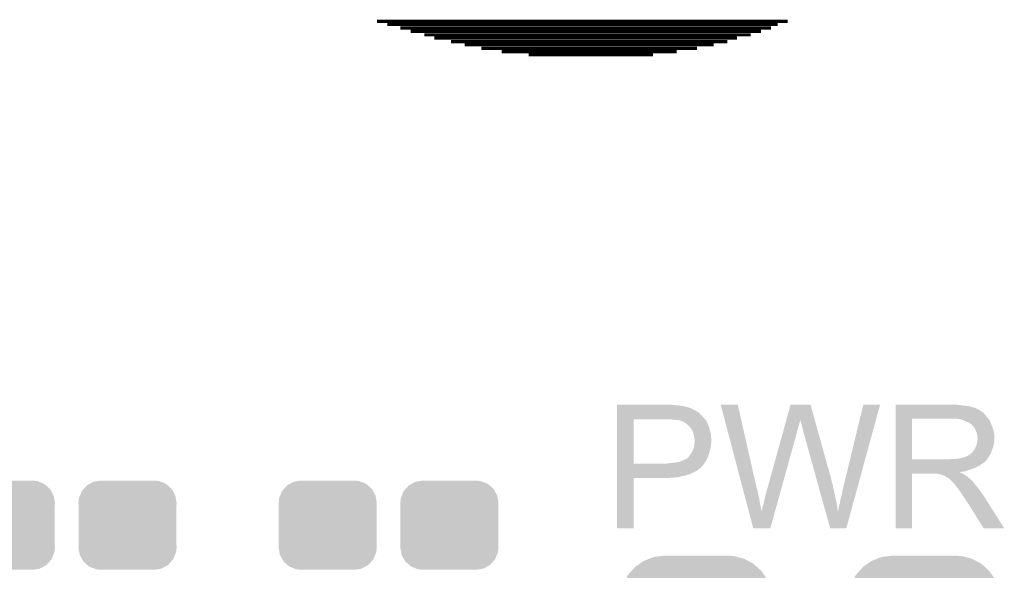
# Model space of a CAD drawing. Extents: x -1.3 to 24.2, y -3.9 to 39.2.
# Tile 9 of 29: x 7.5 to 15.3, y 2.3 to 6.7. Entities that reach past the tile are written whole.
import ezdxf

# ---------------------------------------------------------------- set-up
doc = ezdxf.new("R2010")
doc.units = 0
doc.layers.get('0').update_dxf_attribs({"linetype": 'CONTINUOUS'})
doc.layers.add('THERMO_32_CLICK_V100_GTO', color=14, linetype='CONTINUOUS')
doc.layers.add('THERMO_32_CLICK_V100_GTS', color=12, linetype='CONTINUOUS')

# ---------------------------------------------------------------- blocks, each defined once
blk = doc.blocks.new('CUSTOM_65')
for points in [[(-0.34504, 0.286174), (-0.320744, 0.31339), (0.348152, 0.286174), (0.317222, 0.31339)], [(-0.320744, 0.31339), (-0.298526, 0.325596), (0.317222, 0.31339), (0.30335, 0.325596)], [(-0.298526, 0.325596), (-0.268438, 0.342124), (0.30335, 0.325596), (0.2622, 0.342124)], [(-0.268438, 0.342124), (-0.233628, 0.347838), (0.2622, 0.342124), (0.247972, 0.347838)], [(-0.233628, 0.347838), (-0.20955, 0.35179), (0.247972, 0.347838), (0.20955, 0.35179)], [(-0.383124, 0.213652), (-0.37475, 0.234078), (0.380766, 0.213652), (0.377262, 0.234078)], [(-0.37475, 0.234078), (-0.360486, 0.26887), (0.377262, 0.234078), (0.357822, 0.26887)], [(-0.360486, 0.26887), (-0.34504, 0.286174), (0.357822, 0.26887), (0.348152, 0.286174)], [(-0.38735, 0.17526), (-0.383124, 0.213652), (0.38735, 0.17526), (0.380766, 0.213652)], [(-0.38608, 0.154124), (-0.38735, 0.17526), (0.38608, 0.154124), (0.38735, 0.17526)], [(-0.38608, -0.154124), (-0.38608, 0.154124), (0.38608, -0.154124), (0.38608, 0.154124)], [(-0.38735, -0.17526), (-0.38608, -0.154124), (0.38735, -0.17526), (0.38608, -0.154124)], [(-0.380764, -0.213652), (-0.38735, -0.17526), (0.383124, -0.213652), (0.38735, -0.17526)], [(-0.377262, -0.234078), (-0.380764, -0.213652), (0.374748, -0.234078), (0.383124, -0.213652)], [(-0.35782, -0.26887), (-0.377262, -0.234078), (0.360486, -0.26887), (0.374748, -0.234078)], [(-0.348152, -0.286174), (-0.35782, -0.26887), (0.345038, -0.286174), (0.360486, -0.26887)], [(-0.31722, -0.31339), (-0.348152, -0.286174), (0.320744, -0.31339), (0.345038, -0.286174)], [(-0.30335, -0.325596), (-0.31722, -0.31339), (0.298524, -0.325596), (0.320744, -0.31339)], [(-0.262198, -0.342124), (-0.30335, -0.325596), (0.268438, -0.342124), (0.298524, -0.325596)], [(-0.247972, -0.347838), (-0.262198, -0.342124), (0.233626, -0.347838), (0.268438, -0.342124)], [(-0.20955, -0.35179), (-0.247972, -0.347838), (0.20955, -0.35179), (0.233626, -0.347838)]]:
    blk.add_solid(points)
blk = doc.blocks.new('CUSTOM_67')
for points in [[(-0.412794, 0.76087), (-0.368484, 0.777768), (0.407388, 0.76087), (0.3756, 0.777768)], [(-0.368484, 0.777768), (-0.333938, 0.790942), (0.3756, 0.777768), (0.32361, 0.790942)], [(-0.333938, 0.790942), (-0.273256, 0.798498), (0.32361, 0.790942), (0.29379, 0.798498)], [(-0.273256, 0.798498), (-0.25019, 0.80137), (0.29379, 0.798498), (0.25019, 0.80137)], [(-0.50967, 0.681926), (-0.482218, 0.71288), (0.51306, 0.681926), (0.47841, 0.71288)], [(-0.482218, 0.71288), (-0.44566, 0.738152), (0.47841, 0.71288), (0.45012, 0.738152)], [(-0.44566, 0.738152), (-0.412794, 0.76087), (0.45012, 0.738152), (0.407388, 0.76087)], [(-0.55793, 0.61233), (-0.538216, 0.649738), (0.560798, 0.61233), (0.53514, 0.649738)], [(-0.538216, 0.649738), (-0.50967, 0.681926), (0.53514, 0.649738), (0.51306, 0.681926)], [(-0.587972, 0.533366), (-0.577562, 0.575076), (0.590586, 0.533366), (0.574852, 0.575076)], [(-0.577562, 0.575076), (-0.55793, 0.61233), (0.574852, 0.575076), (0.560798, 0.61233)], [(-0.60071, 0.44958), (-0.597996, 0.49319), (0.60071, 0.44958), (0.595442, 0.49319)], [(-0.597996, 0.49319), (-0.587972, 0.533366), (0.595442, 0.49319), (0.590586, 0.533366)], [(-0.60198, -0.44958), (-0.60198, 0.44958), (0.60198, -0.44958), (0.60198, 0.44958)], [(-0.59544, -0.49319), (-0.60071, -0.44958), (0.597996, -0.49319), (0.60071, -0.44958)], [(-0.590586, -0.533366), (-0.59544, -0.49319), (0.58797, -0.533366), (0.597996, -0.49319)], [(-0.57485, -0.575076), (-0.590586, -0.533366), (0.577562, -0.575076), (0.58797, -0.533366)], [(-0.560798, -0.61233), (-0.57485, -0.575076), (0.557928, -0.61233), (0.577562, -0.575076)], [(-0.535138, -0.649738), (-0.560798, -0.61233), (0.538216, -0.649738), (0.557928, -0.61233)], [(-0.51306, -0.681926), (-0.535138, -0.649738), (0.509668, -0.681926), (0.538216, -0.649738)], [(-0.478408, -0.71288), (-0.51306, -0.681926), (0.482218, -0.71288), (0.509668, -0.681926)], [(-0.45012, -0.738152), (-0.478408, -0.71288), (0.445658, -0.738152), (0.482218, -0.71288)], [(-0.407386, -0.76087), (-0.45012, -0.738152), (0.412794, -0.76087), (0.445658, -0.738152)], [(-0.3756, -0.777768), (-0.407386, -0.76087), (0.368482, -0.777768), (0.412794, -0.76087)], [(-0.323608, -0.790942), (-0.3756, -0.777768), (0.333938, -0.790942), (0.368482, -0.777768)], [(-0.29379, -0.798498), (-0.323608, -0.790942), (0.273254, -0.798498), (0.333938, -0.790942)], [(-0.25019, -0.80137), (-0.29379, -0.798498), (0.25019, -0.80137), (0.273254, -0.798498)]]:
    blk.add_solid(points)

msp = doc.modelspace()

# ---------------------------------------------------------------- linework, layer by layer
at = {"layer": 'THERMO_32_CLICK_V100_GTO', "const_width": 0.0254}
for points in [[(10.32256, 6.66496), (13.5636, 6.66496)], [(10.40384, 6.63956), (13.48486, 6.63956)], [(10.50798, 6.61162), (13.43152, 6.61162)], [(10.58926, 6.58622), (13.35278, 6.58622)], [(10.69594, 6.55828), (13.2715, 6.55828)], [(10.77468, 6.53288), (13.16482, 6.53288)], [(10.90676, 6.50494), (13.08608, 6.50494)], [(11.01344, 6.47954), (12.9794, 6.47954)], [(11.14552, 6.4516), (12.84732, 6.4516)], [(11.30554, 6.4262), (12.6873, 6.4262)], [(11.5189, 6.4008), (12.50188, 6.4008)]]:
    msp.add_lwpolyline(points, dxfattribs=at)
at = {"layer": 'THERMO_32_CLICK_V100_GTO'}
for points in [[(12.21742, 3.63982), (12.217422, 3.64236), (12.6619, 3.63982), (12.639038, 3.64236)], [(12.21742, 3.63474), (12.21742, 3.63982), (12.7127, 3.63474), (12.6619, 3.63982)], [(12.21742, 3.6322), (12.21742, 3.63474), (12.733022, 3.6322), (12.7127, 3.63474)], [(12.21742, 3.62966), (12.21742, 3.6322), (12.74572, 3.62966), (12.735562, 3.6322)], [(12.21742, 3.62712), (12.21742, 3.62966), (12.75842, 3.62712), (12.74572, 3.62966)], [(12.21742, 3.61696), (12.21742, 3.62712), (12.79398, 3.61696), (12.75842, 3.62712)], [(12.21742, 3.59664), (12.21742, 3.61696), (12.834618, 3.59664), (12.79398, 3.61696)], [(12.21742, 3.586478), (12.21742, 3.59664), (12.8524, 3.586478), (12.834618, 3.59664)], [(12.21742, 3.58394), (12.21742, 3.586478), (12.854944, 3.58394), (12.8524, 3.586478)], [(12.21742, 3.581396), (12.21742, 3.58394), (12.862562, 3.581396), (12.854944, 3.58394)], [(12.21742, 3.57124), (12.21742, 3.581396), (12.870182, 3.57124), (12.862562, 3.581396)], [(13.035312, 3.642342), (13.035306, 3.642358), (13.169904, 3.642342), (13.035306, 3.642358)], [(13.203644, 3.002278), (13.035312, 3.642342), (13.31468, 3.002278), (13.169904, 3.642342)], [(13.553404, 3.522944), (13.586472, 3.642344), (13.77701, 3.522944), (13.743944, 3.642344)], [(13.586472, 3.642344), (13.586478, 3.64236), (13.743944, 3.642344), (13.586478, 3.64236)], [(14.0081, 3.01498), (14.16051, 3.642332), (14.121018, 3.01498), (14.292574, 3.642332)], [(14.16051, 3.642332), (14.160518, 3.64236), (14.292574, 3.642332), (14.160518, 3.64236)], [(14.41452, 3.63982), (14.414522, 3.64236), (14.91996, 3.63982), (14.89202, 3.64236)], [(14.41452, 3.63474), (14.41452, 3.63982), (14.952978, 3.63474), (14.91996, 3.63982)], [(14.41452, 3.6322), (14.41452, 3.63474), (14.986, 3.6322), (14.952978, 3.63474)], [(14.41452, 3.62458), (14.41452, 3.6322), (15.016478, 3.62458), (14.986, 3.6322)], [(14.41452, 3.6195), (14.41452, 3.62458), (15.031722, 3.6195), (15.016478, 3.62458)], [(14.41452, 3.61696), (14.41452, 3.6195), (15.044422, 3.61696), (15.031722, 3.6195)], [(14.41452, 3.616938), (14.41452, 3.61696), (15.04696, 3.616938), (15.044422, 3.61696)], [(14.41452, 3.614414), (14.41452, 3.616938), (15.046974, 3.614414), (15.04696, 3.616938)], [(14.41452, 3.60934), (14.41452, 3.614414), (15.05712, 3.60934), (15.046974, 3.614414)], [(14.41452, 3.604258), (14.41452, 3.60934), (15.069822, 3.604258), (15.05712, 3.60934)], [(14.41452, 3.5941), (14.41452, 3.604258), (15.08506, 3.5941), (15.069822, 3.604258)], [(14.41452, 3.5814), (14.41452, 3.5941), (15.10284, 3.5814), (15.08506, 3.5941)], [(14.41452, 3.566158), (14.41452, 3.5814), (15.120622, 3.566158), (15.10284, 3.5814)], [(12.21741, 3.177562), (12.217418, 3.52806), (12.34694, 3.177562), (12.346962, 3.52806)], [(12.217418, 3.54838), (12.21742, 3.57124), (12.89304, 3.54838), (12.870182, 3.57124)], [(12.217418, 3.53314), (12.217418, 3.54838), (12.90574, 3.53314), (12.89304, 3.54838)], [(12.217418, 3.52806), (12.217418, 3.53314), (12.910094, 3.52806), (12.90574, 3.53314)], [(12.65174, 3.52552), (12.62634, 3.52806), (12.912272, 3.52552), (12.910094, 3.52806)], [(12.672062, 3.52298), (12.65174, 3.52552), (12.914448, 3.52298), (12.912272, 3.52552)], [(12.710162, 3.5179), (12.689842, 3.52298), (12.918802, 3.5179), (12.914448, 3.52298)], [(12.715244, 3.517898), (12.710162, 3.5179), (12.918804, 3.517898), (12.918802, 3.5179)], [(12.722018, 3.515358), (12.715244, 3.517898), (12.92098, 3.515358), (12.918804, 3.517898)], [(12.73556, 3.51028), (12.722018, 3.515358), (12.923238, 3.51028), (12.92098, 3.515358)], [(12.7508, 3.50266), (12.73556, 3.51028), (12.926626, 3.50266), (12.923238, 3.51028)], [(12.7635, 3.4925), (12.7508, 3.50266), (12.931142, 3.4925), (12.926626, 3.50266)], [(13.542864, 3.48488), (13.547084, 3.50012), (13.6525, 3.48488), (13.657578, 3.50012)], [(13.547084, 3.50012), (13.5506, 3.512818), (13.657578, 3.50012), (13.66012, 3.512818)], [(13.5506, 3.512818), (13.55271, 3.520434), (13.66012, 3.512818), (13.66012, 3.520434)], [(13.55271, 3.520434), (13.553404, 3.522944), (13.66012, 3.520434), (13.662622, 3.522944)], [(13.66266, 3.520444), (13.662622, 3.522944), (13.777702, 3.520444), (13.77701, 3.522944)], [(13.67028, 3.49758), (13.66266, 3.520444), (13.784034, 3.49758), (13.777702, 3.520444)], [(13.67536, 3.4798), (13.67028, 3.49758), (13.788958, 3.4798), (13.784034, 3.49758)], [(14.414512, 3.210582), (14.414518, 3.53312), (14.54404, 3.210582), (14.544042, 3.53312)], [(14.414518, 3.54584), (14.41452, 3.566158), (15.13586, 3.54584), (15.120622, 3.566158)], [(14.414518, 3.53314), (14.414518, 3.54584), (15.145738, 3.53314), (15.13586, 3.54584)], [(14.414518, 3.53312), (14.414518, 3.53314), (14.544042, 3.53312), (14.85138, 3.53314)], [(14.922502, 3.52806), (14.889482, 3.53314), (15.149688, 3.52806), (15.145738, 3.53314)], [(14.941142, 3.522976), (14.922502, 3.52806), (15.15364, 3.522976), (15.149688, 3.52806)], [(14.95044, 3.52044), (14.941142, 3.522976), (15.153662, 3.52044), (15.15364, 3.522976)], [(14.950468, 3.520426), (14.95044, 3.52044), (15.156186, 3.520426), (15.153662, 3.52044)], [(14.97076, 3.51028), (14.950468, 3.520426), (15.16126, 3.51028), (15.156186, 3.520426)], [(14.991082, 3.502658), (14.97076, 3.51028), (15.16431, 3.502658), (15.16126, 3.51028)], [(14.997854, 3.49758), (14.991082, 3.502658), (15.16634, 3.49758), (15.16431, 3.502658)], [(15.00124, 3.49504), (14.997854, 3.49758), (15.16743, 3.49504), (15.16634, 3.49758)], [(12.76668, 3.489956), (12.7635, 3.4925), (12.93368, 3.489956), (12.931142, 3.4925)], [(12.7762, 3.48234), (12.76668, 3.489956), (12.93622, 3.48234), (12.93368, 3.489956)], [(12.788898, 3.469642), (12.7762, 3.48234), (12.9413, 3.469642), (12.93622, 3.48234)], [(12.79144, 3.4671), (12.788898, 3.469642), (12.942148, 3.4671), (12.9413, 3.469642)], [(12.79653, 3.45948), (12.79144, 3.4671), (12.944686, 3.45948), (12.942148, 3.4671)], [(12.799066, 3.459468), (12.79653, 3.45948), (12.94469, 3.459468), (12.944686, 3.45948)], [(12.801964, 3.4544), (12.799066, 3.459468), (12.946378, 3.4544), (12.94469, 3.459468)], [(12.80922, 3.4417), (12.801964, 3.4544), (12.949556, 3.4417), (12.946378, 3.4544)], [(12.813032, 3.43408), (12.80922, 3.4417), (12.95146, 3.43408), (12.949556, 3.4417)], [(12.816842, 3.426458), (12.813032, 3.43408), (12.953154, 3.426458), (12.95146, 3.43408)], [(12.820652, 3.411218), (12.816842, 3.426458), (12.95654, 3.411218), (12.953154, 3.426458)], [(13.52176, 3.40868), (13.527388, 3.429), (13.63218, 3.40868), (13.63726, 3.429)], [(13.527388, 3.429), (13.532312, 3.44678), (13.63726, 3.429), (13.64234, 3.44678)], [(13.532312, 3.44678), (13.53794, 3.4671), (13.64234, 3.44678), (13.64742, 3.4671)], [(13.53794, 3.4671), (13.542864, 3.48488), (13.64742, 3.4671), (13.6525, 3.48488)], [(13.68044, 3.45948), (13.67536, 3.4798), (13.794584, 3.45948), (13.788958, 3.4798)], [(13.68552, 3.441702), (13.68044, 3.45948), (13.799508, 3.441702), (13.794584, 3.45948)], [(13.68806, 3.42646), (13.68552, 3.441702), (13.803728, 3.42646), (13.799508, 3.441702)], [(13.6906, 3.418842), (13.68806, 3.42646), (13.805838, 3.418842), (13.803728, 3.42646)], [(13.693138, 3.413764), (13.6906, 3.418842), (13.807244, 3.413764), (13.805838, 3.418842)], [(15.008864, 3.48996), (15.00124, 3.49504), (15.169606, 3.48996), (15.16743, 3.49504)], [(15.011406, 3.489954), (15.008864, 3.48996), (15.16961, 3.489954), (15.169606, 3.48996)], [(15.020292, 3.4798), (15.011406, 3.489954), (15.17396, 3.4798), (15.16961, 3.489954)], [(15.02918, 3.469642), (15.020292, 3.4798), (15.177346, 3.469642), (15.17396, 3.4798)], [(15.038252, 3.45694), (15.02918, 3.469642), (15.18158, 3.45694), (15.177346, 3.469642)], [(15.04188, 3.45186), (15.038252, 3.45694), (15.183106, 3.45186), (15.18158, 3.45694)], [(15.0495, 3.431542), (15.04188, 3.45186), (15.1892, 3.431542), (15.183106, 3.45186)], [(15.0495, 3.43154), (15.0495, 3.431542), (15.189202, 3.43154), (15.1892, 3.431542)], [(15.05712, 3.416296), (15.0495, 3.43154), (15.19225, 3.416296), (15.189202, 3.43154)], [(12.82192, 3.40614), (12.820652, 3.411218), (12.957048, 3.40614), (12.95654, 3.411218)], [(12.82446, 3.3909), (12.82192, 3.40614), (12.958572, 3.3909), (12.957048, 3.40614)], [(12.825476, 3.38582), (12.82446, 3.3909), (12.95908, 3.38582), (12.958572, 3.3909)], [(12.82954, 3.365498), (12.825476, 3.38582), (12.960928, 3.365498), (12.95908, 3.38582)], [(12.828058, 3.337558), (12.828904, 3.347718), (12.95908, 3.337558), (12.96162, 3.347718)], [(12.828904, 3.347718), (12.82954, 3.35534), (12.96162, 3.347718), (12.96162, 3.35534)], [(12.82954, 3.357882), (12.82954, 3.365498), (12.96162, 3.357882), (12.960928, 3.365498)], [(12.82954, 3.35534), (12.82954, 3.357882), (12.96162, 3.35534), (12.96162, 3.357882)], [(13.403582, 2.981962), (13.52176, 3.40868), (13.513798, 2.981962), (13.63218, 3.40868)], [(13.69314, 3.408682), (13.693138, 3.413764), (13.808652, 3.408682), (13.807244, 3.413764)], [(13.765716, 3.147056), (13.69314, 3.408682), (13.881102, 3.147056), (13.808652, 3.408682)], [(15.058572, 3.406138), (15.05712, 3.416296), (15.19428, 3.406138), (15.19225, 3.416296)], [(15.05712, 3.340102), (15.05857, 3.350258), (15.19174, 3.340102), (15.19428, 3.350258)], [(15.05857, 3.350258), (15.0622, 3.37566), (15.19428, 3.350258), (15.19428, 3.37566)], [(15.05966, 3.398518), (15.058572, 3.406138), (15.19428, 3.398518), (15.19428, 3.406138)], [(15.059662, 3.385818), (15.05966, 3.398518), (15.19428, 3.385818), (15.19428, 3.398518)], [(15.0622, 3.378196), (15.059662, 3.385818), (15.19428, 3.378196), (15.19428, 3.385818)], [(15.0622, 3.37566), (15.0622, 3.378196), (15.19428, 3.37566), (15.19428, 3.378196)], [(12.8016, 3.258822), (12.81176, 3.2766), (12.942862, 3.258822), (12.948334, 3.2766)], [(12.81176, 3.2766), (12.816274, 3.286758), (12.948334, 3.2766), (12.95146, 3.286758)], [(12.816274, 3.286758), (12.821918, 3.299458), (12.95146, 3.286758), (12.953576, 3.299458)], [(12.821918, 3.299458), (12.822426, 3.302), (12.953576, 3.299458), (12.954, 3.302)], [(12.822426, 3.302), (12.827, 3.324858), (12.954, 3.302), (12.95857, 3.324858)], [(12.827, 3.324858), (12.82721, 3.327398), (12.95857, 3.324858), (12.95908, 3.327398)], [(12.82721, 3.327398), (12.828058, 3.337558), (12.95908, 3.327398), (12.95908, 3.337558)], [(15.013938, 3.261358), (15.026638, 3.274058), (15.167262, 3.261358), (15.17188, 3.274058)], [(15.026638, 3.274058), (15.034258, 3.286758), (15.17188, 3.274058), (15.176498, 3.286758)], [(15.034258, 3.286758), (15.036798, 3.2893), (15.176498, 3.286758), (15.177422, 3.2893)], [(15.036798, 3.2893), (15.03934, 3.294378), (15.177422, 3.2893), (15.179268, 3.294378)], [(15.03934, 3.294378), (15.044418, 3.301998), (15.179268, 3.294378), (15.182038, 3.301998)], [(15.044418, 3.301998), (15.049498, 3.3147), (15.182038, 3.301998), (15.186658, 3.3147)], [(15.049498, 3.3147), (15.054578, 3.327398), (15.186658, 3.3147), (15.189198, 3.327398)], [(15.054578, 3.327398), (15.057118, 3.3401), (15.189198, 3.327398), (15.19174, 3.3401)], [(15.057118, 3.3401), (15.05712, 3.340102), (15.19174, 3.3401), (15.19174, 3.340102)], [(12.666982, 3.18516), (12.69746, 3.19024), (12.909732, 3.18516), (12.912634, 3.19024)], [(12.69746, 3.19024), (12.7254, 3.197858), (12.912634, 3.19024), (12.916988, 3.197858)], [(12.7254, 3.197858), (12.75334, 3.21056), (12.916988, 3.197858), (12.924246, 3.21056)], [(12.75334, 3.21056), (12.766036, 3.21564), (12.924246, 3.21056), (12.927148, 3.21564)], [(12.766036, 3.21564), (12.768574, 3.218178), (12.927148, 3.21564), (12.9286, 3.218178)], [(12.768574, 3.218178), (12.783818, 3.233418), (12.9286, 3.218178), (12.93513, 3.233418)], [(12.783818, 3.233418), (12.785342, 3.235958), (12.93513, 3.233418), (12.93622, 3.235958)], [(12.785342, 3.235958), (12.791438, 3.246118), (12.93622, 3.235958), (12.939122, 3.246118)], [(12.791438, 3.246118), (12.797534, 3.25374), (12.939122, 3.246118), (12.9413, 3.25374)], [(12.797534, 3.25374), (12.8016, 3.258822), (12.9413, 3.25374), (12.942862, 3.258822)], [(14.41451, 3.19786), (14.414512, 3.2004), (15.125694, 3.19786), (15.12824, 3.2004)], [(14.41451, 3.197846), (14.41451, 3.19786), (15.123154, 3.197846), (15.125694, 3.19786)], [(14.41451, 3.19278), (14.41451, 3.197846), (15.120618, 3.19278), (15.123154, 3.197846)], [(14.41451, 3.1877), (14.41451, 3.19278), (15.11554, 3.1877), (15.120618, 3.19278)], [(14.41451, 3.18262), (14.41451, 3.1877), (15.107918, 3.18262), (15.11554, 3.1877)], [(14.414512, 3.21056), (14.414512, 3.210582), (14.836138, 3.21056), (14.54404, 3.210582)], [(14.414512, 3.2004), (14.414512, 3.21056), (15.12824, 3.2004), (15.136368, 3.21056)], [(14.836138, 3.21056), (14.851378, 3.2131), (15.136368, 3.21056), (15.1384, 3.2131)], [(14.871698, 3.2131), (14.917418, 3.21818), (15.1384, 3.2131), (15.141786, 3.21818)], [(14.917418, 3.21818), (14.940282, 3.22326), (15.141786, 3.21818), (15.145174, 3.22326)], [(14.940282, 3.22326), (14.958056, 3.22834), (15.145174, 3.22326), (15.148562, 3.22834)], [(14.963134, 3.22834), (14.968218, 3.233416), (15.148562, 3.22834), (15.151522, 3.233416)], [(14.968218, 3.233416), (14.975842, 3.23596), (15.151522, 3.233416), (15.153006, 3.23596)], [(14.975842, 3.23596), (14.988538, 3.24104), (15.153006, 3.23596), (15.155968, 3.24104)], [(14.988538, 3.24104), (15.010762, 3.258818), (15.155968, 3.24104), (15.16634, 3.258818)], [(15.010762, 3.258818), (15.013938, 3.261358), (15.16634, 3.258818), (15.167262, 3.261358)], [(12.217408, 3.10642), (12.21741, 3.12166), (12.81684, 3.10642), (12.847318, 3.12166)], [(12.21741, 3.17754), (12.21741, 3.177562), (12.608558, 3.17754), (12.34694, 3.177562)], [(12.21741, 3.164838), (12.21741, 3.17754), (12.895578, 3.164838), (12.904652, 3.17754)], [(12.21741, 3.149594), (12.21741, 3.164838), (12.88034, 3.149594), (12.895578, 3.164838)], [(12.21741, 3.147054), (12.21741, 3.149594), (12.880334, 3.147054), (12.88034, 3.149594)], [(12.21741, 3.13944), (12.21741, 3.147054), (12.872716, 3.13944), (12.880334, 3.147054)], [(12.21741, 3.136896), (12.21741, 3.13944), (12.865098, 3.136896), (12.872716, 3.13944)], [(12.21741, 3.12928), (12.21741, 3.136896), (12.857478, 3.12928), (12.865098, 3.136896)], [(12.21741, 3.12166), (12.21741, 3.12928), (12.847318, 3.12166), (12.857478, 3.12928)], [(12.608558, 3.17754), (12.618718, 3.18008), (12.904652, 3.17754), (12.906466, 3.18008)], [(12.628878, 3.18008), (12.63903, 3.182618), (12.906466, 3.18008), (12.90828, 3.182618)], [(12.63903, 3.182618), (12.63904, 3.18262), (12.90828, 3.182618), (12.90828, 3.18262)], [(12.63904, 3.18262), (12.666982, 3.18516), (12.90828, 3.18262), (12.909732, 3.18516)], [(13.767828, 3.139438), (13.765716, 3.147056), (13.886182, 3.139438), (13.881102, 3.147056)], [(13.770646, 3.12928), (13.767828, 3.139438), (13.88872, 3.12928), (13.886182, 3.139438)], [(13.77417, 3.11658), (13.770646, 3.12928), (13.89126, 3.11658), (13.88872, 3.12928)], [(13.779102, 3.098798), (13.77417, 3.11658), (13.893802, 3.098798), (13.89126, 3.11658)], [(14.414508, 3.108958), (14.41451, 3.111466), (14.922504, 3.108958), (14.919992, 3.111466)], [(14.414508, 3.0988), (14.414508, 3.108958), (14.94282, 3.0988), (14.922504, 3.108958)], [(14.41451, 3.177538), (14.41451, 3.18262), (15.09776, 3.177538), (15.107918, 3.18262)], [(14.41451, 3.1623), (14.41451, 3.177538), (15.077438, 3.1623), (15.09776, 3.177538)], [(14.41451, 3.14706), (14.41451, 3.1623), (15.04696, 3.14706), (15.077438, 3.1623)], [(14.41451, 3.13182), (14.41451, 3.14706), (15.011398, 3.13182), (15.04696, 3.14706)], [(14.41451, 3.12674), (14.41451, 3.13182), (14.991082, 3.12674), (15.011398, 3.13182)], [(14.41451, 3.11912), (14.41451, 3.12674), (14.968218, 3.11912), (14.991082, 3.12674)], [(14.41451, 3.11404), (14.41451, 3.11912), (14.945358, 3.11404), (14.968218, 3.11912)], [(14.41451, 3.111466), (14.41451, 3.11404), (14.919992, 3.111466), (14.945358, 3.11404)], [(12.2174, 2.667022), (12.217408, 3.063218), (12.346918, 2.667022), (12.34694, 3.063218)], [(12.217408, 3.0988), (12.217408, 3.10642), (12.79906, 3.0988), (12.81684, 3.10642)], [(12.217408, 3.08356), (12.217408, 3.0988), (12.753338, 3.08356), (12.79906, 3.0988)], [(12.217408, 3.07848), (12.217408, 3.08356), (12.72794, 3.07848), (12.753338, 3.08356)], [(12.217408, 3.07086), (12.217408, 3.07848), (12.699998, 3.07086), (12.72794, 3.07848)], [(12.217408, 3.06832), (12.217408, 3.07086), (12.66952, 3.06832), (12.699998, 3.07086)], [(12.217408, 3.06578), (12.217408, 3.06832), (12.63396, 3.06578), (12.66952, 3.06832)], [(12.217408, 3.06324), (12.217408, 3.06578), (12.595862, 3.06324), (12.63396, 3.06578)], [(12.217408, 3.063218), (12.217408, 3.06324), (12.34694, 3.063218), (12.595862, 3.06324)], [(13.784034, 3.081018), (13.779102, 3.098798), (13.90142, 3.081018), (13.893802, 3.098798)], [(13.78967, 3.0607), (13.784034, 3.081018), (13.9065, 3.0607), (13.90142, 3.081018)], [(13.796716, 3.0353), (13.78967, 3.0607), (13.91158, 3.0353), (13.9065, 3.0607)], [(13.803762, 3.0099), (13.796716, 3.0353), (13.9192, 3.0099), (13.91158, 3.0353)], [(14.4145, 2.667022), (14.414508, 3.098778), (14.544018, 2.667022), (14.54404, 3.098778)], [(14.414508, 3.098778), (14.414508, 3.0988), (14.54404, 3.098778), (14.737078, 3.0988)], [(14.747238, 3.09626), (14.737078, 3.0988), (14.947898, 3.09626), (14.94282, 3.0988)], [(14.762474, 3.093726), (14.759934, 3.09626), (14.952122, 3.093726), (14.947898, 3.09626)], [(14.765016, 3.09372), (14.762474, 3.093726), (14.952132, 3.09372), (14.952122, 3.093726)], [(14.787882, 3.0861), (14.765016, 3.09372), (14.964834, 3.0861), (14.952132, 3.09372)], [(14.798038, 3.083562), (14.787882, 3.0861), (14.969064, 3.083562), (14.964834, 3.0861)], [(14.801852, 3.08102), (14.798038, 3.083562), (14.9733, 3.08102), (14.969064, 3.083562)], [(14.813276, 3.073402), (14.801852, 3.08102), (14.982824, 3.073402), (14.9733, 3.08102)], [(14.820898, 3.070862), (14.813276, 3.073402), (14.985998, 3.070862), (14.982824, 3.073402)], [(14.823418, 3.07086), (14.820898, 3.070862), (14.986, 3.07086), (14.985998, 3.070862)], [(14.82344, 3.068332), (14.823418, 3.07086), (14.98853, 3.068332), (14.986, 3.07086)], [(14.836138, 3.060702), (14.82344, 3.068332), (14.99616, 3.060702), (14.98853, 3.068332)], [(14.836142, 3.060698), (14.836138, 3.060702), (14.996164, 3.060698), (14.99616, 3.060702)], [(14.838682, 3.058158), (14.836142, 3.060698), (15.00124, 3.058158), (14.996164, 3.060698)], [(14.869162, 3.027678), (14.838682, 3.058158), (15.03172, 3.027678), (15.00124, 3.058158)], [(13.204982, 2.997196), (13.203644, 3.002278), (13.31722, 2.997196), (13.31468, 3.002278)], [(13.206316, 2.992118), (13.204982, 2.997196), (13.317222, 2.992118), (13.31722, 2.997196)], [(13.210324, 2.97688), (13.206316, 2.992118), (13.322298, 2.97688), (13.317222, 2.992118)], [(13.212996, 2.96672), (13.210324, 2.97688), (13.32484, 2.96672), (13.322298, 2.97688)], [(13.216336, 2.95402), (13.212996, 2.96672), (13.32738, 2.95402), (13.32484, 2.96672)], [(13.220344, 2.93878), (13.216336, 2.95402), (13.32992, 2.93878), (13.32738, 2.95402)], [(13.39342, 2.943862), (13.398502, 2.96926), (13.503228, 2.943862), (13.510274, 2.96926)], [(13.398502, 2.96926), (13.40104, 2.97688), (13.510274, 2.96926), (13.512388, 2.97688)], [(13.40104, 2.97688), (13.403582, 2.981962), (13.512388, 2.97688), (13.513798, 2.981962)], [(13.811512, 2.98196), (13.803762, 3.0099), (13.92428, 2.98196), (13.9192, 3.0099)], [(13.827014, 2.92608), (13.811512, 2.98196), (13.93698, 2.92608), (13.92428, 2.98196)], [(13.99032, 2.931158), (13.99794, 2.9718), (14.098098, 2.931158), (14.10921, 2.9718)], [(13.99794, 2.9718), (14.0081, 3.01498), (14.10921, 2.9718), (14.121018, 3.01498)], [(14.876778, 3.02006), (14.869162, 3.027678), (15.037436, 3.02006), (15.03172, 3.027678)], [(14.8844, 3.009902), (14.876778, 3.02006), (15.045054, 3.009902), (15.037436, 3.02006)], [(14.88694, 3.00736), (14.8844, 3.009902), (15.04696, 3.00736), (15.045054, 3.009902)], [(14.889478, 3.00482), (14.88694, 3.00736), (15.049218, 3.00482), (15.04696, 3.00736)], [(14.90472, 2.9845), (14.889478, 3.00482), (15.06728, 2.9845), (15.049218, 3.00482)], [(14.91996, 2.96418), (14.90472, 2.9845), (15.081504, 2.96418), (15.06728, 2.9845)], [(14.923348, 2.9591), (14.91996, 2.96418), (15.08506, 2.9591), (15.081504, 2.96418)], [(14.941974, 2.93116), (14.923348, 2.9591), (15.10538, 2.93116), (15.08506, 2.9591)], [(13.22836, 2.9083), (13.220344, 2.93878), (13.33754, 2.9083), (13.32992, 2.93878)], [(13.237044, 2.87528), (13.22836, 2.9083), (13.34262, 2.87528), (13.33754, 2.9083)], [(13.246396, 2.83972), (13.237044, 2.87528), (13.35024, 2.83972), (13.34262, 2.87528)], [(13.37056, 2.852422), (13.37818, 2.8829), (13.477862, 2.852422), (13.486316, 2.8829)], [(13.37818, 2.8829), (13.3858, 2.91592), (13.486316, 2.8829), (13.495476, 2.91592)], [(13.3858, 2.91592), (13.388342, 2.931162), (13.495476, 2.91592), (13.499706, 2.931162)], [(13.388342, 2.931162), (13.39342, 2.943862), (13.499706, 2.931162), (13.503228, 2.943862)], [(13.843924, 2.86512), (13.827014, 2.92608), (13.94968, 2.86512), (13.93698, 2.92608)], [(13.97508, 2.86512), (13.98016, 2.895602), (14.080038, 2.86512), (14.088374, 2.895602)], [(13.98016, 2.895602), (13.99032, 2.931158), (14.088374, 2.895602), (14.098098, 2.931158)], [(14.95044, 2.91846), (14.941974, 2.93116), (15.113438, 2.91846), (15.10538, 2.93116)], [(14.96314, 2.900682), (14.95044, 2.91846), (15.124718, 2.900682), (15.113438, 2.91846)], [(14.973298, 2.882902), (14.96314, 2.900682), (15.135998, 2.882902), (15.124718, 2.900682)], [(14.980918, 2.87528), (14.973298, 2.882902), (15.140834, 2.87528), (15.135998, 2.882902)], [(14.983462, 2.8702), (14.980918, 2.87528), (15.144058, 2.8702), (15.140834, 2.87528)], [(13.256358, 2.801842), (13.246396, 2.83972), (13.35786, 2.801842), (13.35024, 2.83972)], [(13.291816, 2.667016), (13.256358, 2.801842), (13.426426, 2.667016), (13.46383, 2.801842)], [(13.35786, 2.801842), (13.357862, 2.804164), (13.46383, 2.801842), (13.464474, 2.804164)], [(13.357862, 2.804164), (13.3604, 2.809242), (13.464474, 2.804164), (13.465882, 2.809242)], [(13.3604, 2.809242), (13.36294, 2.816864), (13.465882, 2.809242), (13.467996, 2.816864)], [(13.36294, 2.827022), (13.365482, 2.839722), (13.470814, 2.827022), (13.474338, 2.839722)], [(13.36294, 2.816864), (13.36294, 2.827022), (13.467996, 2.816864), (13.470814, 2.827022)], [(13.365482, 2.839722), (13.37056, 2.852422), (13.474338, 2.839722), (13.477862, 2.852422)], [(13.861434, 2.801996), (13.843924, 2.86512), (13.959802, 2.801996), (13.94968, 2.86512)], [(13.898876, 2.667016), (13.861434, 2.801996), (14.025866, 2.667016), (14.062776, 2.801996)], [(13.959802, 2.801996), (13.959846, 2.804166), (14.062776, 2.801996), (14.06337, 2.804166)], [(13.959846, 2.804166), (13.96238, 2.806706), (14.06337, 2.804166), (14.064064, 2.806706)], [(13.96238, 2.806706), (13.962382, 2.811782), (14.064064, 2.806706), (14.065452, 2.811782)], [(13.962382, 2.811782), (13.96492, 2.819404), (14.065452, 2.811782), (14.067538, 2.819404)], [(13.96492, 2.827022), (13.96746, 2.83718), (14.06962, 2.827022), (14.072398, 2.83718)], [(13.96492, 2.819404), (13.96492, 2.827022), (14.067538, 2.819404), (14.06962, 2.827022)], [(13.96746, 2.83718), (13.970002, 2.84988), (14.072398, 2.83718), (14.07587, 2.84988)], [(13.970002, 2.84988), (13.97508, 2.86512), (14.07587, 2.84988), (14.080038, 2.86512)], [(15.110458, 2.66701), (14.983462, 2.8702), (15.272974, 2.66701), (15.144058, 2.8702)], [(12.346918, 2.667), (12.2174, 2.667022), (12.346918, 2.667), (12.346918, 2.667022)], [(13.426422, 2.667), (13.291816, 2.667016), (13.426422, 2.667), (13.426426, 2.667016)], [(14.025862, 2.667), (13.898876, 2.667016), (14.025862, 2.667), (14.025866, 2.667016)], [(14.544018, 2.667), (14.4145, 2.667022), (14.544018, 2.667), (14.544018, 2.667022)], [(15.27298, 2.667), (15.272974, 2.66701), (15.27298, 2.667), (15.110458, 2.66701)]]:
    msp.add_solid(points, dxfattribs=at)

# ---------------------------------------------------------------- block references
at = {"layer": 'THERMO_32_CLICK_V100_GTS'}
for name, p in [('CUSTOM_65', (7.39394, 2.6924)), ('CUSTOM_65', (8.35406, 2.6924)), ('CUSTOM_65', (9.93394, 2.6924)), ('CUSTOM_65', (10.89406, 2.6924)), ('CUSTOM_67', (12.84224, 1.651)), ('CUSTOM_67', (14.64056, 1.651))]:
    msp.add_blockref(name, p, dxfattribs=at)

doc.saveas('drawing.dxf')
